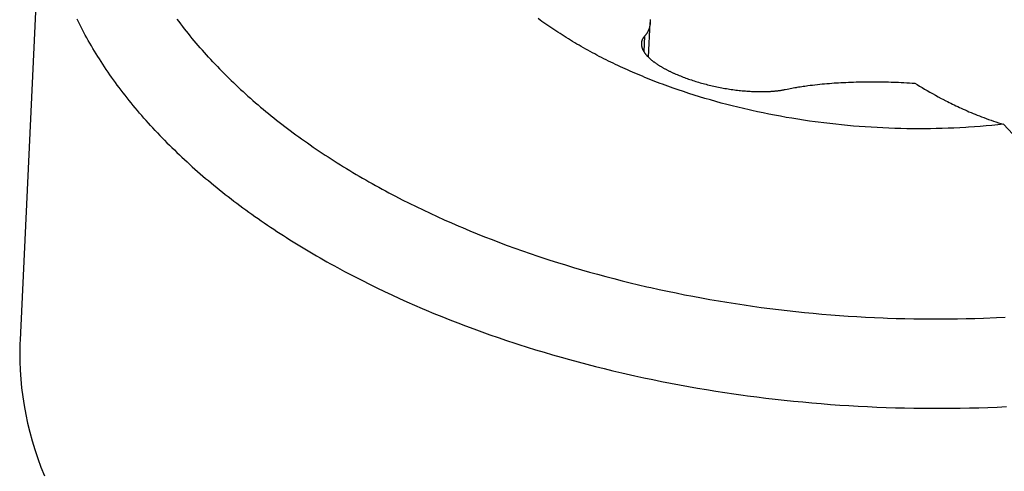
# Model space of a CAD drawing. Extents: x 0 to 841, y 0 to 594.
# Tile 82 of 121: x 793.57 to 794.033, y 147.046 to 147.258. Entities that reach past the tile are written whole.
import ezdxf

# ---------------------------------------------------------------- set-up
doc = ezdxf.new("R2010")
doc.units = 0
doc.header["$LTSCALE"] = 46.255
doc.layers.add('DATUM_AXIS', color=7, linetype='CONTINUOUS')

msp = doc.modelspace()

# ---------------------------------------------------------------- linework, layer by layer
at = {"layer": 'DATUM_AXIS', "color": 7, "linetype": 'CONTINUOUS'}
for p, q in [((793.58083, 147.33278), (793.57014, 147.10782)), ((793.86544, 147.24047), (793.86621, 147.25682)), ((793.86356, 147.25039), (793.86322, 147.24318)), ((793.87827, 147.23258), (793.87886, 147.23233)), ((793.87977, 147.23195), (793.88039, 147.2317)), ((793.88039, 147.2317), (793.88101, 147.23146)), ((793.88101, 147.23146), (793.88164, 147.23121)), ((793.88164, 147.23121), (793.88227, 147.23097)), ((793.88227, 147.23097), (793.88291, 147.23074)), ((793.88291, 147.23074), (793.88356, 147.23051)), ((793.88356, 147.23051), (793.88422, 147.23028)), ((793.87939, 147.22518), (793.87693, 147.22604)), ((793.88422, 147.23028), (793.88488, 147.23005)), ((793.88488, 147.23005), (793.88554, 147.22983)), ((793.88554, 147.22983), (793.88622, 147.22961)), ((793.88622, 147.22961), (793.88689, 147.22939)), ((793.88689, 147.22939), (793.88758, 147.22918)), ((793.88758, 147.22918), (793.88826, 147.22897)), ((793.88826, 147.22897), (793.88896, 147.22876)), ((793.88896, 147.22876), (793.88965, 147.22856)), ((793.88965, 147.22856), (793.89036, 147.22836)), ((793.89036, 147.22836), (793.89106, 147.22817)), ((793.89106, 147.22817), (793.89177, 147.22798)), ((793.89177, 147.22798), (793.89249, 147.22779)), ((793.89249, 147.22779), (793.8932, 147.22761)), ((793.8932, 147.22761), (793.89393, 147.22743)), ((793.89393, 147.22743), (793.89465, 147.22726)), ((793.89465, 147.22726), (793.89538, 147.22709)), ((793.89538, 147.22709), (793.89611, 147.22693)), ((793.89611, 147.22693), (793.89684, 147.22677)), ((793.89684, 147.22677), (793.89757, 147.22661)), ((793.89757, 147.22661), (793.89831, 147.22646)), ((793.89831, 147.22646), (793.89905, 147.22631)), ((793.89905, 147.22631), (793.89979, 147.22617)), ((793.89979, 147.22617), (793.90053, 147.22604)), ((793.90053, 147.22604), (793.90128, 147.2259)), ((793.90128, 147.2259), (793.90202, 147.22578)), ((793.93202, 147.22584), (793.93273, 147.22598)), ((793.93273, 147.22598), (793.93345, 147.22611)), ((793.93345, 147.22611), (793.93416, 147.22624)), ((793.93524, 147.22642), (793.93596, 147.22654)), ((793.93596, 147.22654), (793.93669, 147.22666)), ((793.93669, 147.22666), (793.93741, 147.22677)), ((793.93741, 147.22677), (793.93814, 147.22688)), ((793.93814, 147.22688), (793.93887, 147.22698)), ((793.93887, 147.22698), (793.9396, 147.22708)), ((793.9396, 147.22708), (793.94033, 147.22718)), ((793.94033, 147.22718), (793.94143, 147.22732)), ((793.94143, 147.22732), (793.94253, 147.22746)), ((793.94253, 147.22746), (793.94364, 147.22759)), ((793.94364, 147.22759), (793.94476, 147.22771)), ((793.94476, 147.22771), (793.94588, 147.22783)), ((793.94588, 147.22783), (793.947, 147.22794)), ((793.947, 147.22794), (793.94813, 147.22804)), ((793.94813, 147.22804), (793.94926, 147.22814)), ((793.94926, 147.22814), (793.95041, 147.22824)), ((793.95041, 147.22824), (793.95155, 147.22833)), ((793.95155, 147.22833), (793.95271, 147.22841)), ((793.95271, 147.22841), (793.95387, 147.22849)), ((793.95387, 147.22849), (793.95465, 147.22854)), ((793.95465, 147.22854), (793.95582, 147.2286)), ((793.95582, 147.2286), (793.957, 147.22867)), ((793.957, 147.22867), (793.95819, 147.22872)), ((793.95819, 147.22872), (793.95938, 147.22878)), ((793.95938, 147.22878), (793.96059, 147.22882)), ((793.96059, 147.22882), (793.9618, 147.22887)), ((793.9618, 147.22887), (793.96302, 147.2289)), ((793.96302, 147.2289), (793.96425, 147.22893)), ((793.96425, 147.22893), (793.96548, 147.22896)), ((793.96548, 147.22896), (793.96672, 147.22898)), ((793.96672, 147.22898), (793.96797, 147.22899)), ((793.96797, 147.22899), (793.96922, 147.229)), ((793.96922, 147.229), (793.97049, 147.22901)), ((793.97049, 147.22901), (793.97175, 147.229)), ((793.97175, 147.229), (793.97302, 147.229)), ((793.97302, 147.229), (793.9743, 147.22898)), ((793.9743, 147.22898), (793.97558, 147.22896)), ((793.97558, 147.22896), (793.97686, 147.22894)), ((793.97686, 147.22894), (793.97815, 147.22891)), ((793.97815, 147.22891), (793.97943, 147.22887)), ((793.97943, 147.22887), (793.98072, 147.22883)), ((793.98072, 147.22883), (793.98158, 147.2288)), ((793.98158, 147.2288), (793.98286, 147.22874)), ((793.98286, 147.22874), (793.98415, 147.22869)), ((793.98415, 147.22869), (793.98543, 147.22862)), ((793.98543, 147.22862), (793.98671, 147.22856)), ((793.98671, 147.22856), (793.98799, 147.22848)), ((793.98799, 147.22848), (793.98926, 147.2284)), ((793.98926, 147.2284), (793.99053, 147.22832)), ((793.99053, 147.22832), (793.99163, 147.22764)), ((793.99163, 147.22764), (793.99276, 147.22695)), ((793.99276, 147.22695), (793.99392, 147.22626)), ((793.99392, 147.22626), (793.99511, 147.22555)), ((793.88186, 147.22435), (793.87939, 147.22518)), ((793.88435, 147.22353), (793.88186, 147.22435)), ((793.88686, 147.22273), (793.88435, 147.22353)), ((793.88938, 147.22195), (793.88686, 147.22273)), ((793.89192, 147.22118), (793.88938, 147.22195)), ((793.90202, 147.22578), (793.90277, 147.22565)), ((793.90277, 147.22565), (793.90351, 147.22554)), ((793.90351, 147.22554), (793.90426, 147.22543)), ((793.90426, 147.22543), (793.905, 147.22532)), ((793.905, 147.22532), (793.90575, 147.22522)), ((793.90575, 147.22522), (793.90649, 147.22512)), ((793.90649, 147.22512), (793.90723, 147.22503)), ((793.90723, 147.22503), (793.90797, 147.22494)), ((793.90797, 147.22494), (793.90871, 147.22486)), ((793.90871, 147.22486), (793.90945, 147.22479)), ((793.90945, 147.22479), (793.91019, 147.22472)), ((793.91019, 147.22472), (793.91092, 147.22466)), ((793.91092, 147.22466), (793.91166, 147.2246)), ((793.91166, 147.2246), (793.91238, 147.22455)), ((793.91238, 147.22455), (793.91311, 147.2245)), ((793.91311, 147.2245), (793.91383, 147.22446)), ((793.91383, 147.22446), (793.91455, 147.22442)), ((793.91455, 147.22442), (793.91526, 147.2244)), ((793.91633, 147.22436), (793.91703, 147.22435)), ((793.91703, 147.22435), (793.91773, 147.22434)), ((793.91773, 147.22434), (793.91842, 147.22434)), ((793.92962, 147.22535), (793.93059, 147.22556)), ((793.93059, 147.22556), (793.9313, 147.2257)), ((793.9313, 147.2257), (793.93202, 147.22584)), ((793.99511, 147.22555), (793.99633, 147.22484)), ((793.99633, 147.22484), (793.99759, 147.22413)), ((793.99759, 147.22413), (793.99887, 147.2234)), ((793.99887, 147.2234), (794.0002, 147.22267)), ((794.0002, 147.22267), (794.00156, 147.22193)), ((794.00156, 147.22193), (794.00297, 147.22118)), ((793.89447, 147.22044), (793.89192, 147.22118)), ((793.89703, 147.21971), (793.89447, 147.22044)), ((793.89961, 147.21901), (793.89703, 147.21971)), ((793.9022, 147.21832), (793.89961, 147.21901)), ((793.9048, 147.21765), (793.9022, 147.21832)), ((793.90742, 147.217), (793.9048, 147.21765)), ((793.91005, 147.21637), (793.90742, 147.217)), ((793.91269, 147.21576), (793.91005, 147.21637)), ((793.91933, 147.21432), (793.91667, 147.21488)), ((793.92201, 147.21378), (793.91933, 147.21432)), ((793.92469, 147.21326), (793.92201, 147.21378)), ((793.92739, 147.21276), (793.92469, 147.21326)), ((793.93009, 147.21228), (793.92739, 147.21276)), ((793.93281, 147.21182), (793.93009, 147.21228)), ((793.93553, 147.21138), (793.93281, 147.21182)), ((793.93825, 147.21096), (793.93553, 147.21138)), ((793.94099, 147.21056), (793.93825, 147.21096)), ((793.94373, 147.21018), (793.94099, 147.21056)), ((793.9506, 147.20932), (793.94785, 147.20965)), ((793.95336, 147.20901), (793.9506, 147.20932)), ((793.95613, 147.20873), (793.95336, 147.20901)), ((793.9589, 147.20846), (793.95613, 147.20873)), ((793.96167, 147.20821), (793.9589, 147.20846)), ((793.96444, 147.20799), (793.96167, 147.20821)), ((793.96722, 147.20779), (793.96444, 147.20799)), ((793.97, 147.2076), (793.96722, 147.20779)), ((793.97278, 147.20744), (793.97, 147.2076)), ((793.97557, 147.2073), (793.97278, 147.20744)), ((794.01168, 147.20738), (794.00892, 147.20725)), ((794.01444, 147.20753), (794.01168, 147.20738)), ((794.0213, 147.20801), (794.01856, 147.2078)), ((794.02404, 147.20823), (794.0213, 147.20801)), ((794.02677, 147.20848), (794.02404, 147.20823)), ((794.02949, 147.20875), (794.02677, 147.20848)), ((794.0322, 147.20904), (794.02949, 147.20875)), ((794.0322, 147.20904), (794.06653, 147.17235)), ((793.97835, 147.20718), (793.97557, 147.2073)), ((793.98114, 147.20708), (793.97835, 147.20718)), ((793.98392, 147.207), (793.98114, 147.20708)), ((793.98671, 147.20695), (793.98392, 147.207)), ((793.98949, 147.20691), (793.98671, 147.20695)), ((793.99227, 147.2069), (793.98949, 147.20691)), ((793.99505, 147.2069), (793.99227, 147.2069)), ((793.99783, 147.20693), (793.99505, 147.2069)), ((794.00061, 147.20698), (793.99783, 147.20693)), ((794.00338, 147.20705), (794.00061, 147.20698)), ((794.00615, 147.20714), (794.00338, 147.20705)), ((794.00892, 147.20725), (794.00615, 147.20714)), ((793.74974, 147.1736), (793.75295, 147.17197)), ((793.75295, 147.17197), (793.7562, 147.17037)), ((793.7562, 147.17037), (793.75947, 147.16879)), ((793.75947, 147.16879), (793.76278, 147.16723)), ((793.76278, 147.16723), (793.7661, 147.16569)), ((793.7661, 147.16569), (793.76946, 147.16418)), ((793.76946, 147.16418), (793.77284, 147.16268)), ((793.77284, 147.16268), (793.77625, 147.16121)), ((793.7814, 147.15903), (793.78487, 147.15762)), ((793.78487, 147.15762), (793.78837, 147.15622)), ((793.78837, 147.15622), (793.79189, 147.15484)), ((793.79189, 147.15484), (793.79543, 147.15349)), ((793.79543, 147.15349), (793.79899, 147.15216)), ((793.79899, 147.15216), (793.80258, 147.15086)), ((793.80258, 147.15086), (793.80619, 147.14957)), ((793.80619, 147.14957), (793.80982, 147.14831)), ((793.80982, 147.14831), (793.81347, 147.14708)), ((793.81347, 147.14708), (793.81714, 147.14586)), ((793.82269, 147.14409), (793.82641, 147.14294)), ((793.82641, 147.14294), (793.83015, 147.14181)), ((793.83015, 147.14181), (793.83391, 147.1407)), ((793.83391, 147.1407), (793.83769, 147.13962)), ((793.83769, 147.13962), (793.84149, 147.13857)), ((793.84149, 147.13857), (793.8453, 147.13753)), ((793.72759, 147.13731), (793.73098, 147.13557)), ((793.73098, 147.13557), (793.7344, 147.13386)), ((793.7344, 147.13386), (793.73785, 147.13217)), ((793.8453, 147.13753), (793.84913, 147.13653)), ((793.84913, 147.13653), (793.85298, 147.13555)), ((793.85298, 147.13555), (793.85684, 147.13459)), ((793.85684, 147.13459), (793.86072, 147.13366)), ((793.86072, 147.13366), (793.86462, 147.13275)), ((793.73785, 147.13217), (793.74133, 147.1305)), ((793.74133, 147.1305), (793.74484, 147.12885)), ((793.74484, 147.12885), (793.74838, 147.12722)), ((793.87048, 147.13144), (793.87441, 147.1306)), ((793.87441, 147.1306), (793.87835, 147.12978)), ((793.87835, 147.12978), (793.88231, 147.12899)), ((793.88231, 147.12899), (793.88628, 147.12822)), ((793.74838, 147.12722), (793.75194, 147.12562)), ((793.75194, 147.12562), (793.75554, 147.12404)), ((793.88628, 147.12822), (793.89025, 147.12748)), ((793.89025, 147.12748), (793.89424, 147.12677)), ((793.89424, 147.12677), (793.89824, 147.12608)), ((793.89824, 147.12608), (793.90226, 147.12542)), ((793.90226, 147.12542), (793.90628, 147.12479)), ((793.90628, 147.12479), (793.91031, 147.12418)), ((793.91031, 147.12418), (793.91435, 147.1236)), ((793.75554, 147.12404), (793.75915, 147.12248)), ((793.76463, 147.12018), (793.76831, 147.11868)), ((793.91435, 147.1236), (793.91839, 147.12304)), ((793.91839, 147.12304), (793.92245, 147.12251)), ((793.92245, 147.12251), (793.92651, 147.12201)), ((793.92651, 147.12201), (793.93058, 147.12154)), ((793.93058, 147.12154), (793.93466, 147.12109)), ((793.93466, 147.12109), (793.93874, 147.12066)), ((793.93874, 147.12066), (793.94282, 147.12027)), ((793.94282, 147.12027), (793.94691, 147.1199)), ((793.94691, 147.1199), (793.95101, 147.11956)), ((793.95101, 147.11956), (793.95511, 147.11925)), ((793.76831, 147.11868), (793.77202, 147.1172)), ((793.77202, 147.1172), (793.77576, 147.11575)), ((793.77576, 147.11575), (793.77951, 147.11432)), ((793.95511, 147.11925), (793.95921, 147.11896)), ((793.95921, 147.11896), (793.96332, 147.1187)), ((793.96332, 147.1187), (793.96743, 147.11847)), ((793.96743, 147.11847), (793.97153, 147.11826)), ((793.97153, 147.11826), (793.97565, 147.11808)), ((793.98181, 147.11786), (793.98592, 147.11775)), ((793.98592, 147.11775), (793.99004, 147.11767)), ((793.99004, 147.11767), (793.99415, 147.11761)), ((793.99415, 147.11761), (793.99825, 147.11758)), ((793.99825, 147.11758), (794.00236, 147.11758)), ((794.00236, 147.11758), (794.00646, 147.11761)), ((794.00646, 147.11761), (794.01056, 147.11766)), ((794.01056, 147.11766), (794.01466, 147.11774)), ((794.01466, 147.11774), (794.01875, 147.11785)), ((794.01875, 147.11785), (794.02284, 147.11798)), ((794.02284, 147.11798), (794.02897, 147.11823)), ((794.02897, 147.11823), (794.03304, 147.11844)), ((793.77951, 147.11432), (793.78329, 147.11291)), ((793.78329, 147.11291), (793.7871, 147.11153)), ((793.7871, 147.11153), (793.79093, 147.11017)), ((793.79093, 147.11017), (793.79478, 147.10883)), ((793.79478, 147.10883), (793.79865, 147.10752)), ((793.79865, 147.10752), (793.80254, 147.10623)), ((793.80843, 147.10435), (793.81237, 147.10312)), ((793.81237, 147.10312), (793.81634, 147.10192)), ((793.81634, 147.10192), (793.82032, 147.10075)), ((793.82032, 147.10075), (793.82433, 147.0996)), ((793.82433, 147.0996), (793.82835, 147.09848)), ((793.82835, 147.09848), (793.83239, 147.09738)), ((793.83239, 147.09738), (793.83645, 147.09631)), ((793.83645, 147.09631), (793.84053, 147.09526)), ((793.84053, 147.09526), (793.84462, 147.09424)), ((793.84462, 147.09424), (793.84873, 147.09325)), ((793.84873, 147.09325), (793.85285, 147.09228)), ((793.85907, 147.09088), (793.86323, 147.08997)), ((793.86323, 147.08997), (793.86741, 147.0891)), ((793.86741, 147.0891), (793.8716, 147.08825)), ((793.8716, 147.08825), (793.8758, 147.08743)), ((793.8758, 147.08743), (793.88001, 147.08663)), ((793.88001, 147.08663), (793.88424, 147.08587)), ((793.88424, 147.08587), (793.88848, 147.08513)), ((793.88848, 147.08513), (793.89272, 147.08441)), ((793.89272, 147.08441), (793.89698, 147.08373)), ((793.89698, 147.08373), (793.90125, 147.08307)), ((793.90125, 147.08307), (793.90553, 147.08244)), ((793.90553, 147.08244), (793.90982, 147.08183)), ((793.91627, 147.08098), (793.92057, 147.08045)), ((793.92057, 147.08045), (793.92489, 147.07994)), ((793.92489, 147.07994), (793.92921, 147.07946)), ((793.92921, 147.07946), (793.93354, 147.07901)), ((793.93354, 147.07901), (793.93787, 147.07859)), ((793.93787, 147.07859), (793.94221, 147.07819)), ((793.94221, 147.07819), (793.94655, 147.07782)), ((793.94655, 147.07782), (793.95089, 147.07748)), ((793.95089, 147.07748), (793.95524, 147.07717)), ((793.95524, 147.07717), (793.9596, 147.07689)), ((793.9596, 147.07689), (793.96395, 147.07664)), ((793.96395, 147.07664), (793.96831, 147.07641)), ((793.96831, 147.07641), (793.97267, 147.07621)), ((793.97267, 147.07621), (793.97703, 147.07604)), ((793.97703, 147.07604), (793.98139, 147.0759)), ((793.98139, 147.0759), (793.98575, 147.07579)), ((793.98575, 147.07579), (793.99011, 147.0757)), ((793.99011, 147.0757), (793.99447, 147.07565)), ((793.99447, 147.07565), (793.99882, 147.07562)), ((793.99882, 147.07562), (794.00318, 147.07562)), ((794.00318, 147.07562), (794.00753, 147.07565)), ((794.00753, 147.07565), (794.01188, 147.0757)), ((794.01188, 147.0757), (794.01622, 147.07579)), ((794.01622, 147.07579), (794.02056, 147.0759)), ((794.02056, 147.0759), (794.0249, 147.07604)), ((794.0249, 147.07604), (794.02923, 147.07621)), ((794.02923, 147.07621), (794.03355, 147.07641))]:
    msp.add_line(p, q, dxfattribs=at)
for points in [[(793.63364, 147.20612), (793.63256, 147.20728), (793.63149, 147.20844), (793.63043, 147.20961), (793.62938, 147.21078), (793.62835, 147.21195), (793.62732, 147.21312), (793.6263, 147.2143), (793.6253, 147.21548), (793.6243, 147.21667), (793.62332, 147.21786), (793.62234, 147.21905), (793.62138, 147.22024), (793.62042, 147.22144), (793.61948, 147.22264), (793.61855, 147.22384), (793.61763, 147.22504), (793.61672, 147.22625), (793.61582, 147.22746), (793.61493, 147.22867), (793.61405, 147.22988), (793.61319, 147.2311), (793.61233, 147.23232), (793.61149, 147.23354), (793.61065, 147.23477), (793.60983, 147.23599), (793.60902, 147.23722), (793.60822, 147.23845), (793.60743, 147.23969), (793.60665, 147.24092), (793.60588, 147.24216), (793.60512, 147.2434), (793.60438, 147.24464), (793.60365, 147.24589), (793.60292, 147.24713), (793.60221, 147.24838), (793.60151, 147.24963), (793.60082, 147.25088), (793.60014, 147.25214), (793.59948, 147.25339), (793.59882, 147.25465), (793.59818, 147.25591), (793.59755, 147.25717), (793.59692, 147.25843)], [(793.66079, 147.23829), (793.65977, 147.23939), (793.65876, 147.24048), (793.65777, 147.24158), (793.65678, 147.24269), (793.6558, 147.24379), (793.65483, 147.2449), (793.65388, 147.24601), (793.65293, 147.24713), (793.65199, 147.24825), (793.65106, 147.24937), (793.65015, 147.25049), (793.64924, 147.25162), (793.64834, 147.25275), (793.64746, 147.25388), (793.64658, 147.25501), (793.64572, 147.25615), (793.64486, 147.25729), (793.64402, 147.25843)], [(793.87693, 147.22604), (793.87449, 147.22691), (793.87327, 147.22735), (793.87206, 147.2278), (793.87086, 147.22825), (793.86966, 147.22871), (793.86846, 147.22917), (793.86727, 147.22964), (793.86608, 147.23011), (793.8649, 147.23058), (793.86372, 147.23106), (793.86255, 147.23154), (793.86138, 147.23203), (793.86021, 147.23252), (793.85906, 147.23301), (793.8579, 147.23351), (793.85675, 147.23401), (793.85561, 147.23452), (793.85447, 147.23503), (793.85334, 147.23555), (793.85221, 147.23607), (793.85108, 147.23659), (793.84997, 147.23712), (793.84885, 147.23765), (793.84774, 147.23819), (793.84664, 147.23873), (793.84555, 147.23928), (793.84445, 147.23982), (793.84337, 147.24038), (793.84229, 147.24093), (793.84121, 147.24149), (793.84014, 147.24206), (793.83908, 147.24262), (793.83802, 147.24319), (793.83697, 147.24377), (793.83592, 147.24435), (793.83488, 147.24493), (793.83385, 147.24552), (793.83282, 147.24611), (793.8318, 147.2467), (793.83078, 147.2473), (793.82977, 147.2479), (793.82877, 147.24851), (793.82777, 147.24911), (793.82678, 147.24973), (793.82579, 147.25034), (793.82481, 147.25096), (793.82384, 147.25158), (793.82287, 147.25221), (793.82191, 147.25284), (793.82095, 147.25347), (793.82001, 147.25411), (793.81906, 147.25475), (793.81813, 147.25539), (793.8172, 147.25604), (793.81628, 147.25669), (793.81536, 147.25734), (793.81446, 147.25799), (793.81355, 147.25865)], [(793.86619, 147.25829), (793.86621, 147.2581), (793.86621, 147.25792), (793.86622, 147.25774), (793.86623, 147.25756), (793.86623, 147.25738), (793.86623, 147.2572), (793.86622, 147.25702), (793.86621, 147.25682)], [(793.86621, 147.25682), (793.8662, 147.25666), (793.86619, 147.25648), (793.86618, 147.2563), (793.86616, 147.25612), (793.86614, 147.25595), (793.86611, 147.25577), (793.86609, 147.25559), (793.86606, 147.25542), (793.86602, 147.25524), (793.86599, 147.25507), (793.86595, 147.25489), (793.86591, 147.25472), (793.86586, 147.25455), (793.86581, 147.25437), (793.86576, 147.2542), (793.86571, 147.25403), (793.86565, 147.25386), (793.86559, 147.25369), (793.86552, 147.25352), (793.86545, 147.25335), (793.86538, 147.25318), (793.86531, 147.25301), (793.86523, 147.25284), (793.86514, 147.25267), (793.86506, 147.2525), (793.86497, 147.25234), (793.86487, 147.25217), (793.86477, 147.25201), (793.86467, 147.25184), (793.86456, 147.25168), (793.86445, 147.25151), (793.86434, 147.25135), (793.86422, 147.25119), (793.8641, 147.25103), (793.86397, 147.25087), (793.86384, 147.25071), (793.8637, 147.25055), (793.86345, 147.25027)], [(793.86345, 147.25027), (793.86335, 147.25015), (793.86325, 147.25003), (793.86316, 147.24991), (793.86307, 147.24979), (793.86299, 147.24967), (793.8629, 147.24954), (793.86282, 147.24942), (793.86275, 147.2493), (793.86268, 147.24917), (793.86261, 147.24904), (793.86255, 147.24892), (793.86249, 147.24879), (793.86243, 147.24866), (793.86238, 147.24853), (793.86233, 147.2484), (793.86229, 147.24827), (793.86225, 147.24813), (793.86221, 147.248), (793.86218, 147.24787), (793.86215, 147.24773), (793.86213, 147.2476), (793.86211, 147.24746), (793.86209, 147.24733), (793.86208, 147.24719), (793.86207, 147.24705), (793.86206, 147.24701)], [(793.86206, 147.24701), (793.86206, 147.24692), (793.86206, 147.24678), (793.86206, 147.24664), (793.86207, 147.2465), (793.86208, 147.24636), (793.86209, 147.24622), (793.86211, 147.24608), (793.86213, 147.24594), (793.86215, 147.2458), (793.86218, 147.24565), (793.86221, 147.24551), (793.86225, 147.24537), (793.86228, 147.24522), (793.86233, 147.24508), (793.86237, 147.24493), (793.86242, 147.24479), (793.86248, 147.24464), (793.86254, 147.2445), (793.8626, 147.24435), (793.86266, 147.24421), (793.86273, 147.24406), (793.8628, 147.24391), (793.86288, 147.24377), (793.86296, 147.24362), (793.86304, 147.24347), (793.86313, 147.24332), (793.86322, 147.24318), (793.86331, 147.24303), (793.86341, 147.24288), (793.86351, 147.24273), (793.86361, 147.24258), (793.86372, 147.24244), (793.86383, 147.24229), (793.86394, 147.24214), (793.86406, 147.24199), (793.86418, 147.24184), (793.8643, 147.24169), (793.86443, 147.24154), (793.86456, 147.24139), (793.86469, 147.24124), (793.86483, 147.24109), (793.86497, 147.24095), (793.86512, 147.2408), (793.86526, 147.24065), (793.86541, 147.2405), (793.86557, 147.24035), (793.86572, 147.2402), (793.86588, 147.24005), (793.86604, 147.2399), (793.86621, 147.23975), (793.86638, 147.23961), (793.86655, 147.23946), (793.86673, 147.23931), (793.8669, 147.23916), (793.86709, 147.23901), (793.86727, 147.23886), (793.86746, 147.23872), (793.86765, 147.23857), (793.86784, 147.23842), (793.86803, 147.23828), (793.86823, 147.23813), (793.86843, 147.23798), (793.86864, 147.23784), (793.86885, 147.23769), (793.86905, 147.23754), (793.86927, 147.2374), (793.86948, 147.23725), (793.8697, 147.23711), (793.86992, 147.23697), (793.87014, 147.23682), (793.87037, 147.23668), (793.8706, 147.23653), (793.87083, 147.23639), (793.87106, 147.23625), (793.8713, 147.23611), (793.87154, 147.23597), (793.87178, 147.23582), (793.87202, 147.23568), (793.87227, 147.23554), (793.87252, 147.2354), (793.87277, 147.23526), (793.87302, 147.23512), (793.87328, 147.23499), (793.87354, 147.23485), (793.8738, 147.23471), (793.87406, 147.23457), (793.87433, 147.23444), (793.87459, 147.2343), (793.87486, 147.23416), (793.87514, 147.23403), (793.87541, 147.23389), (793.87569, 147.23376), (793.87597, 147.23363), (793.87625, 147.23349), (793.87653, 147.23336), (793.87681, 147.23323), (793.8771, 147.2331), (793.87739, 147.23297), (793.87768, 147.23284), (793.87827, 147.23258)], [(793.66079, 147.23829), (793.66182, 147.2372), (793.66285, 147.23611), (793.6639, 147.23503), (793.66496, 147.23395), (793.66603, 147.23287), (793.6671, 147.23179), (793.66819, 147.23072), (793.66929, 147.22965), (793.67039, 147.22859), (793.67151, 147.22753), (793.67263, 147.22647), (793.67377, 147.22541), (793.67491, 147.22436), (793.67606, 147.22331), (793.67723, 147.22227), (793.6784, 147.22123), (793.67958, 147.22019), (793.68077, 147.21916), (793.68197, 147.21813), (793.68318, 147.2171), (793.6844, 147.21608), (793.68563, 147.21506), (793.68687, 147.21404), (793.68811, 147.21303), (793.68937, 147.21202), (793.69063, 147.21102), (793.69191, 147.21002), (793.69319, 147.20903), (793.69448, 147.20803), (793.69578, 147.20705), (793.69709, 147.20606), (793.69841, 147.20508), (793.69973, 147.20411), (793.70107, 147.20314), (793.70241, 147.20217), (793.70377, 147.20121), (793.70513, 147.20025), (793.7065, 147.19929), (793.70787, 147.19834), (793.70926, 147.1974), (793.71066, 147.19646), (793.71206, 147.19552), (793.71347, 147.19459), (793.71489, 147.19366), (793.71632, 147.19274), (793.71776, 147.19182), (793.7192, 147.1909), (793.72065, 147.18999), (793.72211, 147.18909), (793.72358, 147.18818), (793.72506, 147.18729), (793.72655, 147.1864), (793.72804, 147.18551), (793.72954, 147.18463), (793.73105, 147.18375), (793.73256, 147.18288), (793.73409, 147.18201), (793.73562, 147.18114), (793.73716, 147.18029), (793.7387, 147.17943), (793.74026, 147.17858), (793.74182, 147.17774), (793.74339, 147.1769), (793.74496, 147.17607), (793.74655, 147.17524), (793.74974, 147.1736)], [(793.87886, 147.23233), (793.87916, 147.2322), (793.87977, 147.23195)], [(793.93416, 147.22624), (793.93488, 147.22636), (793.93524, 147.22642)], [(793.91526, 147.2244), (793.91562, 147.22438), (793.91633, 147.22436)], [(793.91842, 147.22434), (793.91876, 147.22434), (793.91911, 147.22434), (793.91945, 147.22435), (793.91979, 147.22435), (793.92013, 147.22436), (793.92046, 147.22437), (793.9208, 147.22438), (793.92113, 147.22439), (793.92146, 147.22441), (793.92179, 147.22442), (793.92212, 147.22444), (793.92244, 147.22446), (793.92277, 147.22448), (793.92309, 147.2245), (793.92341, 147.22452), (793.92373, 147.22454), (793.92404, 147.22457), (793.92436, 147.2246), (793.92467, 147.22463), (793.92498, 147.22466), (793.92529, 147.22469), (793.92559, 147.22472), (793.9259, 147.22476), (793.9262, 147.22479), (793.9265, 147.22483), (793.92679, 147.22487), (793.92709, 147.22491), (793.92738, 147.22496), (793.92767, 147.225), (793.92795, 147.22505), (793.92824, 147.22509), (793.92852, 147.22514), (793.9288, 147.22519), (793.92907, 147.22524), (793.92935, 147.2253), (793.92962, 147.22535)], [(794.00297, 147.22118), (794.00368, 147.2208), (794.00515, 147.22004)], [(794.00515, 147.22004), (794.00591, 147.21966), (794.00667, 147.21928), (794.00745, 147.21889), (794.00824, 147.2185), (794.00904, 147.21811), (794.00986, 147.21772), (794.01069, 147.21733), (794.01153, 147.21693), (794.01239, 147.21654), (794.01327, 147.21614), (794.01416, 147.21574), (794.01507, 147.21534), (794.01599, 147.21494), (794.01694, 147.21454), (794.0179, 147.21414), (794.01888, 147.21374), (794.01988, 147.21334), (794.0209, 147.21293), (794.02194, 147.21253), (794.023, 147.21213), (794.02408, 147.21173), (794.02519, 147.21133), (794.02633, 147.21093), (794.02748, 147.21054), (794.02865, 147.21015), (794.02983, 147.20977), (794.03102, 147.2094), (794.0322, 147.20904)], [(793.91667, 147.21488), (793.91401, 147.21547), (793.91269, 147.21576)], [(793.94785, 147.20965), (793.9451, 147.21), (793.94373, 147.21018)], [(794.01856, 147.2078), (794.01581, 147.20762), (794.01444, 147.20753)], [(793.63364, 147.20612), (793.63473, 147.20496), (793.63583, 147.2038), (793.63694, 147.20265), (793.63806, 147.20151), (793.63919, 147.20036), (793.64033, 147.19922), (793.64148, 147.19808), (793.64264, 147.19695), (793.64381, 147.19582), (793.64499, 147.19469), (793.64619, 147.19357), (793.64739, 147.19245), (793.6486, 147.19134), (793.64982, 147.19022), (793.65105, 147.18911), (793.65229, 147.18801), (793.65354, 147.18691), (793.6548, 147.18581), (793.65607, 147.18472), (793.65735, 147.18363), (793.65864, 147.18254), (793.65993, 147.18146), (793.66124, 147.18038), (793.66256, 147.17931), (793.66389, 147.17824), (793.66522, 147.17717), (793.66657, 147.17611), (793.66792, 147.17505), (793.66929, 147.174), (793.67066, 147.17295), (793.67204, 147.1719), (793.67343, 147.17086), (793.67484, 147.16982), (793.67625, 147.16879), (793.67766, 147.16776), (793.67909, 147.16674), (793.68053, 147.16572), (793.68198, 147.1647), (793.68343, 147.16369), (793.68489, 147.16269), (793.68637, 147.16168), (793.68785, 147.16069), (793.68934, 147.15969), (793.69084, 147.15871), (793.69234, 147.15772), (793.69386, 147.15674), (793.69538, 147.15577), (793.69692, 147.1548), (793.69846, 147.15383), (793.70001, 147.15287), (793.70157, 147.15192), (793.70313, 147.15097), (793.70471, 147.15002), (793.70629, 147.14908), (793.70788, 147.14815), (793.70948, 147.14721), (793.71109, 147.14629), (793.7127, 147.14537), (793.71432, 147.14445), (793.71596, 147.14354), (793.71759, 147.14263), (793.71924, 147.14173), (793.72256, 147.13995)], [(793.77625, 147.16121), (793.77796, 147.16048), (793.7814, 147.15903)], [(793.81714, 147.14586), (793.81899, 147.14527), (793.82269, 147.14409)], [(793.72256, 147.13995), (793.72423, 147.13906), (793.72759, 147.13731)], [(793.86462, 147.13275), (793.86657, 147.13231), (793.87048, 147.13144)], [(793.75915, 147.12248), (793.76097, 147.12171), (793.76463, 147.12018)], [(793.97565, 147.11808), (793.9777, 147.118), (793.98181, 147.11786)], [(793.57014, 147.10782), (793.57007, 147.10597), (793.56999, 147.10182), (793.57003, 147.09766), (793.57019, 147.09351), (793.57047, 147.08935), (793.57088, 147.0852), (793.5714, 147.08104), (793.57205, 147.07689), (793.57282, 147.07274), (793.57371, 147.06859), (793.57472, 147.06445), (793.57585, 147.06032), (793.5771, 147.0562), (793.57848, 147.05209), (793.57997, 147.04798), (793.58157, 147.0439)], [(793.80254, 147.10623), (793.8045, 147.1056), (793.80843, 147.10435)], [(793.85285, 147.09228), (793.85492, 147.0918), (793.85907, 147.09088)], [(793.90982, 147.08183), (793.91197, 147.08154), (793.91627, 147.08098)]]:
    msp.add_lwpolyline(points, dxfattribs=at)

doc.saveas('drawing.dxf')
